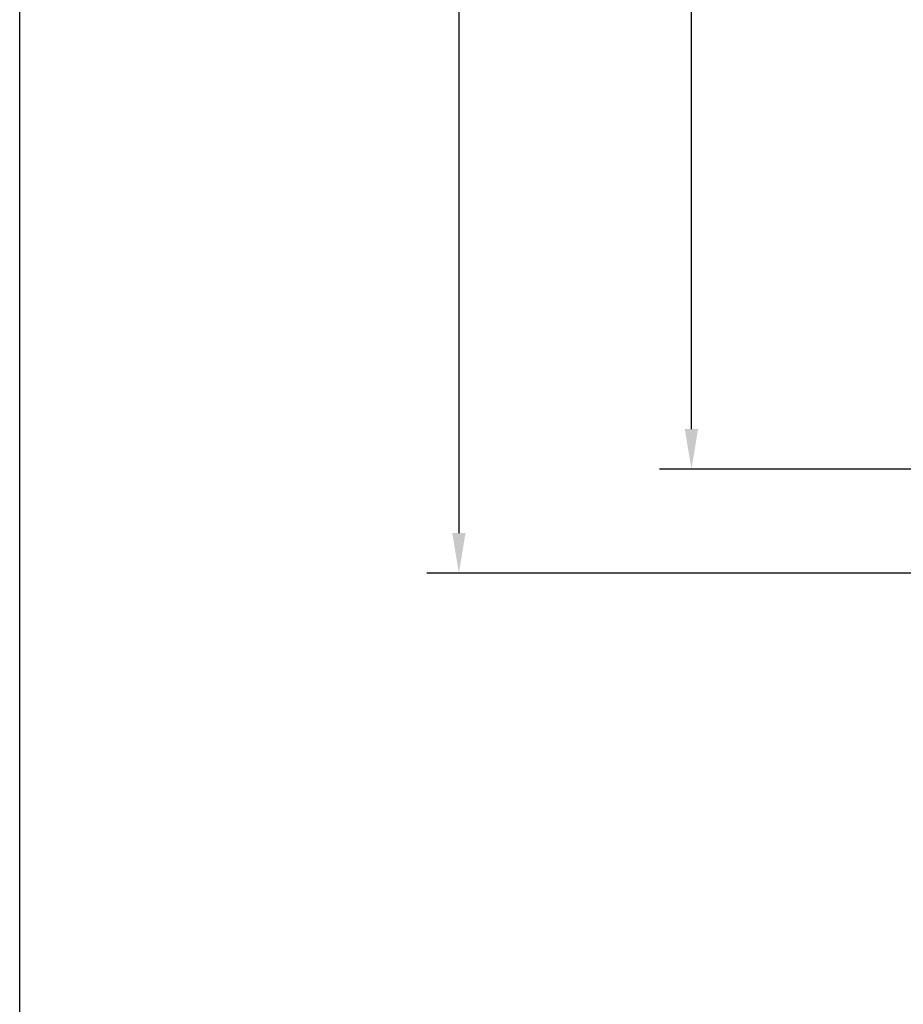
# Model space of a CAD drawing. Extents: x 101 to 1769, y -117 to 553.
# Tile 28 of 60: x 658 to 713, y 211 to 272. Entities that reach past the tile are written whole.
import ezdxf

# ---------------------------------------------------------------- set-up
doc = ezdxf.new("R2010")
doc.units = 0
doc.header["$LTSCALE"] = 23.1
doc.header["$MEASUREMENT"] = 0
doc.layers.get('0').update_dxf_attribs({"linetype": 'CONTINUOUS'})
doc.layers.get('Defpoints').update_dxf_attribs({"linetype": 'CONTINUOUS'})
doc.dimstyles.get("Standard").update_dxf_attribs({"dimtxt": 3, "dimasz": 2.5, "dimexe": 2, "dimexo": 2, "dimgap": 0.5, "dimtad": 1, "dimdec": 1, "dimzin": 0, "dimdsep": 46, "dimtxsty": 'Standard', "dimcen": 3, "dimadec": 0, "dimazin": 0, "dimtfac": 1, "dimtdec": 1, "dimtofl": 0, "dimtmove": 1, "dimatfit": 3, "dimfxl": 0, "dimtolj": 1, "dimtzin": 0, "dimarcsym": 0})

# ---------------------------------------------------------------- blocks, each defined once
blk = doc.blocks.new('*D26')
at = {"color": 0, "lineweight": -2}
for p, q in [((714.582, 399.564), (683.328, 399.564)), ((685.328, 397.064), (685.328, 240.066)), ((714.582, 237.566), (683.328, 237.566))]:
    blk.add_line(p, q, dxfattribs=at)
at = {"color": 0}
for points in [[(684.911, 397.064), (685.744, 397.064), (685.328, 399.564)], [(684.911, 240.066), (685.744, 240.066), (685.328, 237.566)]]:
    blk.add_solid(points, dxfattribs=at)
at = {"layer": 'Defpoints', "color": 0}
for p in [(716.582, 399.564), (685.328, 237.566), (716.582, 237.566)]:
    blk.add_point(p, dxfattribs=at)
at = {"color": 0, "insert": (682.526, 318.565), "char_height": 3.5, "attachment_point": 5, "rotation": 90}
blk.add_mtext('\\A1;{\\f新細明體|b0|i0|c136|p54;162(6.38)}', dxfattribs=at)
blk = doc.blocks.new('*D27')
at = {"color": 0, "lineweight": -2}
for p, q in [((722.582, 393.065), (697.853, 393.065)), ((699.853, 246.565), (699.853, 390.565)), ((732.582, 244.065), (697.853, 244.065))]:
    blk.add_line(p, q, dxfattribs=at)
at = {"color": 0}
for points in [[(699.436, 390.565), (700.269, 390.565), (699.853, 393.065)], [(699.436, 246.565), (700.269, 246.565), (699.853, 244.065)]]:
    blk.add_solid(points, dxfattribs=at)
at = {"layer": 'Defpoints', "color": 0}
for p in [(699.853, 393.065), (724.582, 393.065), (734.582, 244.065)]:
    blk.add_point(p, dxfattribs=at)
at = {"color": 0, "insert": (697.041, 318.565), "char_height": 3.5, "attachment_point": 5, "rotation": 90}
blk.add_mtext('\\A1;{\\f新細明體|b0|i0|c136|p54;149(5.87)}', dxfattribs=at)

msp = doc.modelspace()

# ---------------------------------------------------------------- linework, layer by layer
msp.add_line((657.897, 7.382), (657.897, 553.397))

# ---------------------------------------------------------------- dimensions: what is measured, and where the dimension line sits
for base, p1, p2, text, picture, middle in [((685.328, 237.566), (716.582, 399.564), (716.582, 237.566), '{\\f新細明體|b0|i0|c136|p54;162(6.38)}', '*D26', (682.526, 318.565)), ((699.853, 393.065), (734.582, 244.065), (724.582, 393.065), '{\\f新細明體|b0|i0|c136|p54;149(5.87)}', '*D27', (697.041, 318.565))]:
    dim = msp.add_linear_dim(base=base, p1=p1, p2=p2, angle=90, text=text, dimstyle='Standard', override={"dimtxt": 3.5, "dimasz": 2.5, "dimexe": 2, "dimexo": 2, "dimgap": 0.5, "dimdec": 0, "dimlfac": 2, "dimzin": 0, "dimcen": 3, "dimtol": 0, "dimtdec": 0, "dimtzin": 0})
    dim.commit()
    dim.dimension.update_dxf_attribs({"geometry": picture, "text_midpoint": middle})

doc.saveas('drawing.dxf')
